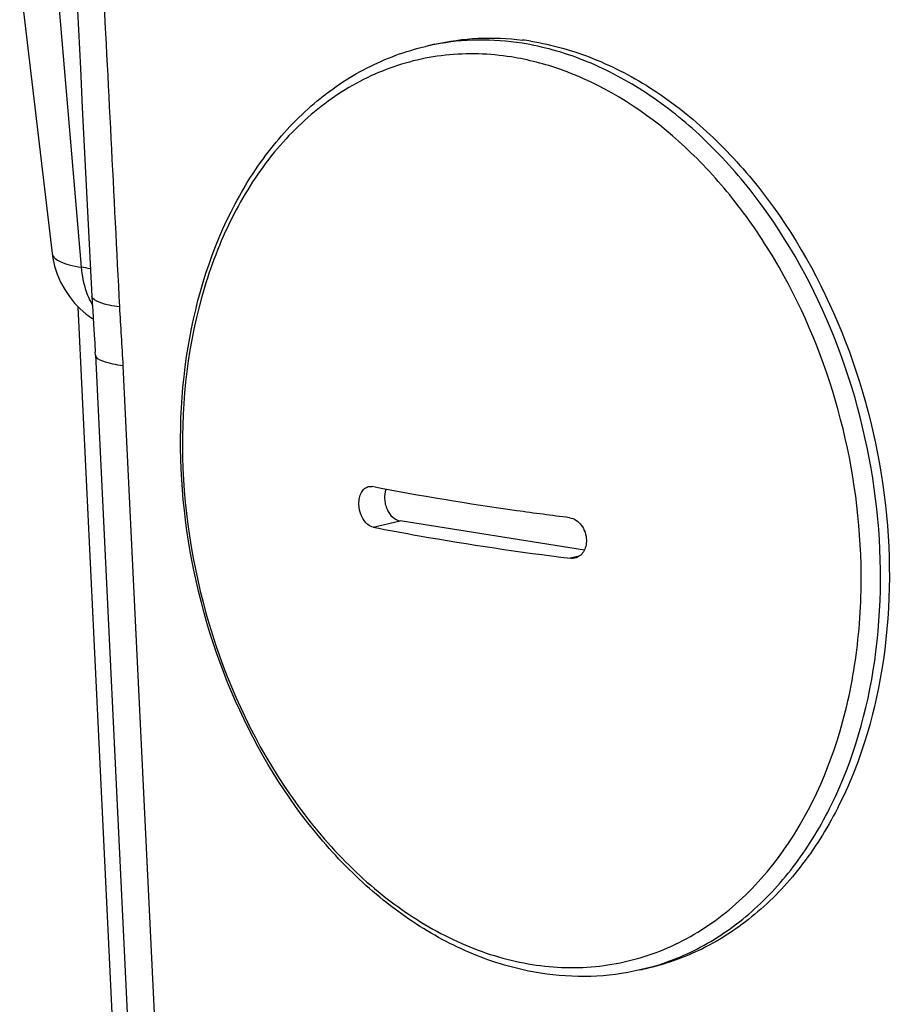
# Model space of a CAD drawing. Header units: millimetres. Extents: x 0 to 420, y 0 to 297.
# Tile 19 of 68: x 179.46 to 187.04, y 55.36 to 63.92. Entities that reach past the tile are written whole.
import ezdxf

# ---------------------------------------------------------------- set-up
doc = ezdxf.new("R2010")
doc.units = ezdxf.units.MM
doc.header["$LTSCALE"] = 23.1
doc.layers.add('COMPONENTS', color=7, linetype='CONTINUOUS')

msp = doc.modelspace()

# ---------------------------------------------------------------- linework, layer by layer
at = {"layer": 'COMPONENTS', "color": 7, "linetype": 'CONTINUOUS'}
for p, q in [((179.45804, 64.27589), (179.74091, 61.8894)), ((183.06826, 63.71025), (182.9916, 63.69249)), ((180.30717, 54.37264), (179.96738, 61.42697)), ((180.11633, 61.00828), (180.11511, 61.03241)), ((180.11633, 61.00828), (180.47532, 53.56942)), ((184.37122, 59.31002), (182.76844, 59.56325)), ((184.93034, 55.67314), (184.85367, 55.65538))]:
    msp.add_line(p, q, dxfattribs=at)
at = {"layer": 'COMPONENTS', "color": 9, "linetype": 'CONTINUOUS'}
for p, q in [((179.77977, 64.28726), (179.99365, 61.77093)), ((180.35594, 60.91348), (180.71494, 53.47462)), ((182.53347, 59.50881), (182.76844, 59.56325)), ((184.32466, 59.25541), (184.2487, 59.23782))]:
    msp.add_line(p, q, dxfattribs=at)
at = {"layer": 'COMPONENTS', "color": 7, "linetype": 'CONTINUOUS'}
for points in [[(179.94227, 64.3439), (179.96832, 63.83767), (179.98566, 63.49965), (180.00297, 63.1611), (180.02026, 62.82201), (180.03754, 62.48238), (180.05479, 62.14222), (180.07201, 61.80152), (180.08624, 61.51948)], [(179.74089, 61.88963), (179.7468, 61.84897), (179.76222, 61.77897), (179.78466, 61.70901), (179.81408, 61.64046), (179.84946, 61.57571), (179.89035, 61.51507), (179.93614, 61.459), (179.98454, 61.40937), (180.03414, 61.36627), (180.08462, 61.32877), (180.09759, 61.32049)], [(180.08624, 61.51952), (180.08934, 61.4606), (180.09311, 61.39437), (180.09723, 61.32624), (180.10623, 61.18379)], [(180.10623, 61.18379), (180.11083, 61.10896), (180.11511, 61.03241)]]:
    msp.add_lwpolyline(points, dxfattribs=at)
msp.add_arc((183.54225, 61.43564), 2.33001, 81.019928, 82.83962, dxfattribs=at)
at = {"layer": 'COMPONENTS', "color": 9, "linetype": 'CONTINUOUS'}
for centre, radius, start, end in [((183.46904, 61.632), 2.11508, 100.914794, 103.045949), ((183.24922, 60.9095), 2.73883, 66.110995, 67.212775), ((177.38003, 46.25991), 15.72968, 80.137746, 80.435459), ((180.70888, 61.79707), 0.71276, 199.463037, 205.047567), ((180.67488, 61.78126), 0.67526, 205.053191, 209.974513), ((184.37578, 57.71765), 2.11692, 283.046788, 285.176116), ((184.37484, 57.72117), 2.12056, 285.175896, 285.982661)]:
    msp.add_arc(centre, radius, start, end, dxfattribs=at)
for points in [[(180.17645, 64.3546), (180.22683, 63.3785), (180.2766, 62.40238), (180.32578, 61.42622)], [(179.99365, 61.77093), (179.99866, 61.6992), (180.01287, 61.62737), (180.03686, 61.55958)], [(180.32578, 61.42622), (180.33444, 61.25523), (180.3477, 61.08449), (180.35594, 60.91348)]]:
    msp.add_open_spline(points, degree=3, dxfattribs=at)
at = {"layer": 'COMPONENTS', "color": 7, "linetype": 'CONTINUOUS'}
for points, knots in [([(183.06831, 63.71026), (183.19209, 63.73894), (183.44733, 63.7742), (183.70465, 63.76357), (183.83268, 63.74749)], [0, 0, 0, 0, 0.4961496, 1, 1, 1, 1]), ([(183.98918, 55.62748), (183.80166, 55.6571), (183.42332, 55.76378), (182.88947, 56.04511), (182.39205, 56.43967), (181.78556, 57.11064), (181.20331, 58.15191), (180.84183, 59.54995), (180.84064, 60.96537), (181.15772, 62.0596), (181.59849, 62.77664), (181.99933, 63.20605), (182.46688, 63.52338), (182.81512, 63.6516), (182.9916, 63.69249)], [0, 0, 0, 0, 0.0549584, 0.1126876, 0.173628, 0.2377798, 0.3735455, 0.514164, 0.6515468, 0.7788142, 0.8378399, 0.8938596, 0.9475612, 1, 1, 1, 1]), ([(183.90594, 63.7371), (184.09011, 63.708), (184.46295, 63.60246), (184.99053, 63.32334), (185.48485, 62.92996), (186.0911, 62.25753), (186.67489, 61.21163), (187.03887, 59.80682), (187.04254, 58.38618), (186.72892, 57.29015), (186.29295, 56.57526), (185.89928, 56.15059), (185.44211, 55.83851), (185.10218, 55.71296), (184.93029, 55.67313)], [0, 0, 0, 0, 0.0541653, 0.1114721, 0.1723467, 0.2367275, 0.3735319, 0.5155088, 0.6540761, 0.7818037, 0.8405953, 0.896002, 0.948741, 1, 1, 1, 1]), ([(182.40963, 59.709), (182.40921, 59.72733), (182.41201, 59.76241), (182.42802, 59.80956), (182.45472, 59.84528), (182.47972, 59.8586), (182.49215, 59.86147)], [0, 0, 0, 0, 0.2959029, 0.5624494, 0.7941538, 1, 1, 1, 1]), ([(184.24056, 59.59087), (184.08779, 59.60998), (183.51393, 59.68608), (182.94221, 59.7795), (182.52532, 59.86186)], [0, 0, 0, 0, 0.2659442, 1, 1, 1, 1]), ([(182.6451, 59.83886), (182.63487, 59.81217), (182.62929, 59.76705), (182.63787, 59.70847), (182.65686, 59.65243), (182.69548, 59.59444), (182.74445, 59.56704), (182.76844, 59.56325)], [0, 0, 0, 0, 0.2557537, 0.3921164, 0.5282933, 0.7827336, 1, 1, 1, 1]), ([(182.53347, 59.50881), (182.51672, 59.51212), (182.47232, 59.53595), (182.42485, 59.60799), (182.41043, 59.67411), (182.40963, 59.709)], [0, 0, 0, 0, 0.2052879, 0.5803902, 1, 1, 1, 1]), ([(184.24056, 59.59087), (184.2807, 59.58585), (184.35977, 59.53004), (184.38768, 59.44227), (184.38874, 59.39632)], [0, 0, 0, 0, 0.4681569, 1, 1, 1, 1]), ([(182.53347, 59.50881), (182.66611, 59.4826), (183.23525, 59.37657), (183.80843, 59.29289), (184.2487, 59.23782)], [0, 0, 0, 0, 0.2335481, 1, 1, 1, 1]), ([(184.38874, 59.39632), (184.38956, 59.36103), (184.3777, 59.30699), (184.33239, 59.25679), (184.30336, 59.24318), (184.28865, 59.23978)], [0, 0, 0, 0, 0.5323685, 0.7722853, 1, 1, 1, 1]), ([(184.85367, 55.65538), (184.71366, 55.62294), (184.42429, 55.58547), (184.13333, 55.6047), (183.98918, 55.62748)], [0, 0, 0, 0, 0.4961807, 1, 1, 1, 1])]:
    msp.add_open_spline(points, degree=3, knots=knots, dxfattribs=at)
at = {"layer": 'COMPONENTS', "color": 9, "linetype": 'CONTINUOUS'}
for points, knots in [([(183.82928, 63.71934), (183.70243, 63.73938), (183.4472, 63.75849), (183.19241, 63.73271), (183.06855, 63.70882)], [0, 0, 0, 0, 0.5044628, 1, 1, 1, 1]), ([(184.95873, 55.68258), (185.12677, 55.73071), (185.45751, 55.87194), (185.89794, 56.20154), (186.27437, 56.63838), (186.687, 57.36248), (186.97507, 58.45625), (186.95063, 59.86262), (186.57576, 61.24536), (185.9913, 62.27111), (185.3894, 62.92922), (184.90012, 63.314), (184.37888, 63.58711), (184.01102, 63.69062), (183.82928, 63.71934)], [0, 0, 0, 0, 0.0513157, 0.1043445, 0.1601647, 0.2193874, 0.3477534, 0.4864194, 0.6280126, 0.7642008, 0.828274, 0.8888843, 0.9459849, 1, 1, 1, 1]), ([(183.73563, 63.60008), (183.54658, 63.62995), (183.16162, 63.64185), (182.59983, 63.501), (182.08836, 63.20791), (181.64875, 62.77776), (181.29613, 62.22974), (180.94877, 61.35076), (180.86419, 60.61373), (180.87563, 60.11797)], [0, 0, 0, 0, 0.1116152, 0.2215072, 0.3336144, 0.45133, 0.5768189, 0.7108023, 1, 1, 1, 1]), ([(184.31, 63.43456), (184.26297, 63.45432), (184.07692, 63.52641), (183.88232, 63.5769), (183.73563, 63.60008)], [0, 0, 0, 0, 0.2556562, 1, 1, 1, 1]), ([(186.77786, 59.18547), (186.76742, 59.6377), (186.63212, 60.53822), (186.20589, 61.58224), (185.72472, 62.31019), (185.19359, 62.91086), (184.7049, 63.26022), (184.35836, 63.4137)], [0, 0, 0, 0, 0.2659173, 0.5293176, 0.6559534, 0.7771955, 1, 1, 1, 1]), ([(179.74092, 61.8894), (179.74478, 61.85695), (179.80732, 61.81675), (179.89499, 61.78961), (179.95833, 61.77664), (179.99365, 61.77093)], [0, 0, 0, 0, 0.340181, 0.6276981, 1, 1, 1, 1]), ([(180.32577, 61.42622), (180.26631, 61.43402), (180.19023, 61.44448), (180.08771, 61.4916), (180.08625, 61.51948)], [0, 0, 0, 0, 0.6824336, 1, 1, 1, 1]), ([(180.35594, 60.91348), (180.29641, 60.9215), (180.21998, 60.93223), (180.11774, 60.98026), (180.11636, 61.00828)], [0, 0, 0, 0, 0.6816777, 1, 1, 1, 1]), ([(180.87563, 60.11797), (180.88769, 59.59539), (181.06315, 58.5603), (181.61865, 57.38981), (182.23838, 56.62351), (182.75689, 56.1728), (183.31861, 55.8535), (183.71995, 55.73462), (183.91786, 55.70336)], [0, 0, 0, 0, 0.2725513, 0.5394397, 0.665461, 0.7842864, 0.8955284, 1, 1, 1, 1]), ([(186.00955, 56.56933), (186.28, 56.91094), (186.57803, 57.53998), (186.76036, 58.44653), (186.78361, 58.93642), (186.77786, 59.18547)], [0, 0, 0, 0, 0.471738, 0.7302795, 1, 1, 1, 1]), ([(183.91786, 55.70336), (184.11063, 55.6729), (184.50351, 55.66173), (185.07597, 55.81045), (185.59469, 56.11705), (185.88121, 56.40723), (186.00955, 56.56933)], [0, 0, 0, 0, 0.2468529, 0.4899957, 0.7384802, 1, 1, 1, 1])]:
    msp.add_open_spline(points, degree=3, knots=knots, dxfattribs=at)
at = {"layer": 'COMPONENTS', "color": 7, "linetype": 'CONTINUOUS'}
for points in [[(182.49215, 59.86147), (182.50292, 59.86397), (182.51447, 59.86401), (182.52532, 59.86186)], [(184.28865, 59.23978), (184.27566, 59.23677), (184.26193, 59.23616), (184.2487, 59.23782)]]:
    msp.add_open_spline(points, degree=3, dxfattribs=at)

doc.saveas('drawing.dxf')
